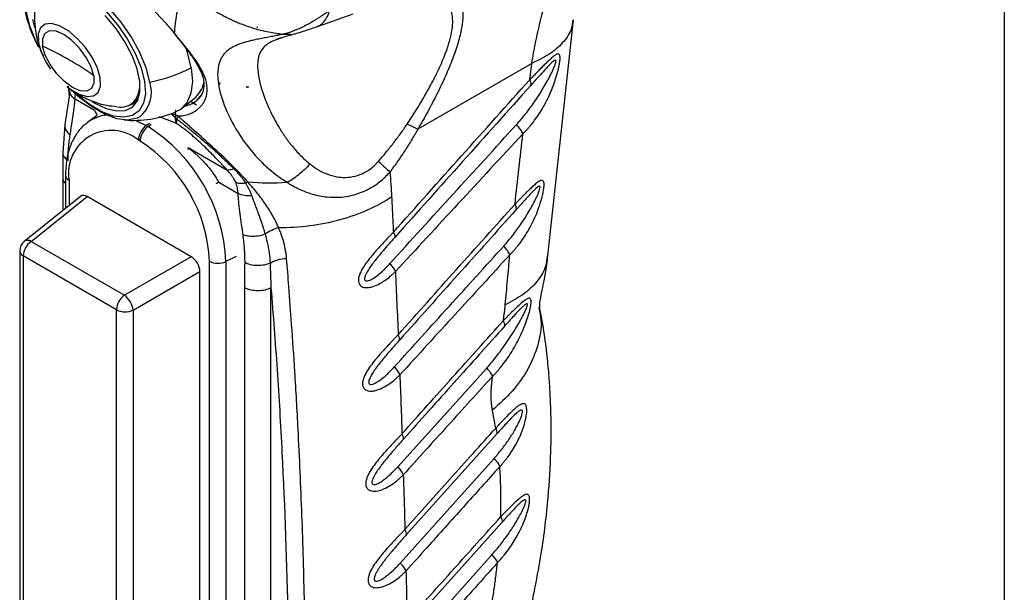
# Model space of a CAD drawing. Header units: millimetres. Extents: x 13 to 546, y 13 to 419.
# Tile 16 of 18: x 466 to 546, y 284 to 331. Entities that reach past the tile are written whole.
import ezdxf

# ---------------------------------------------------------------- set-up
doc = ezdxf.new("R2010")
doc.units = ezdxf.units.MM
doc.header["$LTSCALE"] = 2
doc.linetypes.add('SLD-Solid', pattern=[0])
doc.layers.add('TEXT', color=140, linetype='SLD-Solid', lineweight=25)

msp = doc.modelspace()

# ---------------------------------------------------------------- linework, layer by layer
for p, q in [((490.057, 330.237), (492.949, 331.268)), ((508.846, 311.508), (510.952, 330.784)), ((485.133, 330.148), (485.104, 330.165)), ((485.133, 330.176), (485.133, 330.148)), ((485.133, 330.148), (485.158, 330.163)), ((487.318, 329.601), (487.861, 329.607)), ((486.846, 328.724), (486.845, 328.725)), ((486.848, 328.726), (486.846, 328.725)), ((486.848, 328.726), (486.846, 328.724)), ((486.846, 328.724), (486.846, 328.725)), ((507.54, 327.216), (498.231, 321.842)), ((507.365, 325.885), (507.54, 327.216)), ((469.83, 324.856), (469.433, 322.223)), ((469.688, 325.365), (469.788, 324.582)), ((469.803, 324.798), (469.79, 324.965)), ((469.818, 324.983), (469.802, 324.776)), ((470.255, 324.288), (470.271, 324.653)), ((484.275, 325.244), (484.249, 325.269)), ((484.275, 325.244), (484.275, 325.342)), ((484.425, 325.294), (484.275, 325.244)), ((471.833, 323.377), (470.255, 324.288)), ((475.091, 324.011), (475.265, 324.147)), ((478.942, 323.53), (479.987, 324.345)), ((480.159, 323.818), (479.7, 324.121)), ((480.492, 324.558), (480.098, 324.115)), ((471.833, 323.377), (472.077, 322.981)), ((471.222, 322.356), (471.303, 322.418)), ((472.022, 322.942), (471.303, 322.418)), ((475.227, 322.571), (476.072, 322.148)), ((476.335, 322.326), (476.072, 322.148)), ((476.213, 322.066), (476.477, 322.245)), ((478.579, 322.29), (478.563, 322.3)), ((469.432, 322.221), (469.254, 319.896)), ((476.072, 322.148), (476.213, 322.066)), ((475.568, 320.88), (475.427, 320.962)), ((469.254, 319.912), (469.26, 317.851)), ((479.498, 320.345), (479.468, 320.186)), ((479.498, 320.345), (482.673, 318.512)), ((469.26, 317.851), (469.26, 315.209)), ((469.475, 318.102), (469.475, 315.381)), ((469.768, 317.694), (469.768, 315.615)), ((481.99, 317.514), (481.746, 317.399)), ((481.99, 317.514), (483.568, 316.603)), ((470.712, 316.369), (466.117, 312.698)), ((466.679, 312.695), (471.252, 316.347)), ((479.743, 311.446), (471.252, 316.347)), ((466.679, 312.695), (474.293, 308.3)), ((465.741, 311.917), (465.741, 257.399)), ((473.647, 307.114), (466.034, 311.509)), ((466.034, 311.509), (466.034, 256.99)), ((479.743, 311.446), (474.293, 308.3)), ((481.227, 252.941), (481.227, 311.079)), ((483.412, 311.45), (482.576, 311.045)), ((482.576, 311.045), (482.576, 252.907)), ((474.997, 307.08), (480.447, 310.226)), ((480.447, 254.695), (480.447, 310.226)), ((484.124, 252.983), (484.124, 308.912)), ((486.245, 252.983), (486.245, 308.912)), ((473.647, 252.595), (473.647, 307.114)), ((474.997, 307.08), (474.997, 252.561)), ((496.592, 294.305), (503.855, 302.364)), ((504.701, 297.019), (497.293, 288.75)), ((496.8, 286.452), (504.456, 294.989)), ((505.107, 289.781), (497.469, 281.261)), ((496.945, 278.915), (504.277, 287.129))]:
    msp.add_line(p, q)
at = {"flags": 128}
for points in [[(476.35, 325.692), (476.055, 326.854), (475.55, 328.094), (474.858, 329.357), (474.009, 330.588), (473.039, 331.734), (471.991, 332.744), (470.912, 333.575), (469.847, 334.189), (468.845, 334.561), (467.948, 334.673), (467.195, 334.522), (466.62, 334.113), (466.248, 333.464), (466.158, 333.134)], [(467.266, 328.633), (467.066, 329.03), (466.59, 330.201), (466.311, 331.298), (466.243, 332.274), (466.387, 333.087), (466.739, 333.699), (467.282, 334.085), (467.992, 334.229), (468.84, 334.123), (469.786, 333.772), (470.792, 333.191), (471.811, 332.407), (472.801, 331.453), (473.716, 330.371), (474.519, 329.208), (475.172, 328.015), (475.649, 326.844), (475.928, 325.747), (475.928, 325.747)], [(471.615, 324.138), (471.881, 323.977), (472.805, 323.539), (473.651, 323.334), (474.379, 323.372), (474.954, 323.651), (475.349, 324.157), (475.547, 324.868), (475.538, 325.749), (475.323, 326.761), (474.91, 327.854), (474.321, 328.979), (473.582, 330.083), (472.727, 331.113)], [(466.783, 330.804), (466.96, 330.145)], [(472.309, 326.032), (472.084, 326.826), (471.673, 327.674), (471.11, 328.507), (470.439, 329.257), (469.717, 329.863), (469, 330.277), (468.348, 330.464), (467.812, 330.41), (467.437, 330.12), (467.252, 329.616), (467.274, 328.939), (467.279, 328.907)], [(471.78, 326.207), (471.566, 326.934), (471.169, 327.708), (470.628, 328.452), (469.995, 329.094), (469.333, 329.572), (468.707, 329.838), (468.177, 329.866), (467.796, 329.654), (467.601, 329.223), (467.611, 328.614)], [(471.78, 326.207), (471.789, 325.598), (471.594, 325.167), (471.213, 324.955), (470.684, 324.983), (470.057, 325.249), (469.395, 325.727), (468.763, 326.369), (468.222, 327.114), (467.825, 327.887), (467.611, 328.614)], [(479.744, 326.854), (479.441, 328.094), (479.289, 328.544)], [(479.744, 326.854), (479.836, 325.736), (479.714, 324.778), (479.383, 324.012), (478.853, 323.464), (478.488, 323.265)], [(469.615, 325.297), (469.866, 325.108), (470.582, 324.694), (471.235, 324.507), (471.77, 324.561), (472.146, 324.851), (472.33, 325.355), (472.309, 326.032)], [(475.928, 325.747), (475.996, 324.771), (475.852, 323.959), (475.5, 323.346), (474.957, 322.96), (474.247, 322.817), (473.399, 322.923), (472.452, 323.274), (471.447, 323.854), (470.428, 324.638), (470.193, 324.847)], [(475.534, 322.849), (475.323, 322.741), (474.57, 322.59), (473.673, 322.702), (472.67, 323.074), (471.606, 323.688), (470.526, 324.519), (469.899, 325.098)], [(475.265, 324.147), (475.348, 324.218), (475.398, 324.267)]]:
    msp.add_lwpolyline(points, dxfattribs=at)
for centre, radius, start, end in [((476.114, 333.532), 10.138, 191.15506, 209.44801), ((472.876, 330.152), 5.733, 192.54337, 216.35663), ((456.868, 305.045), 25.902, 60.05659, 65.49499), ((458.325, 307.572), 22.985, 54.17197, 60.06146), ((473.964, 338.2), 12.733, 280.79933, 296.99458), ((473.207, 325.517), 2.346, 322.52771, 12.12824), ((473.897, 324.858), 2.591, 309.18955, 18.79464), ((478.442, 326.164), 2.386, 310.33103, 346.75566), ((481.984, 325.527), 0.0759, 315.4393, 17.44276), ((481.991, 325.653), 0.122, 302.41298, 5.66556), ((506.961, 325.569), 0.513, 343.67822, 38.12847), ((473.96, 325.269), 1.618, 261.13271, 313.25233), ((474.237, 325.105), 1.386, 283.166, 332.75342), ((478.829, 325.863), 2.159, 280.13122, 307.40397), ((475.016, 331.566), 8.998, 265.24154, 292.70026), ((473.135, 319.876), 3.133, 95.388, 125.78664), ((473.218, 318.254), 3.495, 50.79671, 189.21404), ((476.979, 320.886), 1.554, 125.68924, 177.19888), ((477.12, 320.804), 1.554, 125.68924, 177.19888), ((468.762, 310.416), 13.829, 2.60548, 57.39452), ((468.941, 310.52), 12.298, 2.60548, 57.39452), ((469.958, 318.139), 0.484, 184.39833, 246.90738), ((466.741, 311.917), 1, 128.61435, 180), ((467.585, 311.433), 1.554, 125.68914, 177.19874), ((466.395, 312.245), 0.532, 57.71822, 121.56721), ((466.223, 311.954), 0.484, 184.41433, 246.90582), ((481.937, 312.461), 1.554, 242.80519, 294.30715), ((475.199, 307.038), 1.554, 125.68885, 177.19905), ((473.154, 306.825), 1.863, 10.02763, 52.33562), ((474.358, 308.496), 1.554, 242.80519, 294.30715), ((473.897, 306.985), 1.104, 4.91499, 8.55806), ((504.036, 297.09), 0.669, 353.88755, 34.04692)]:
    msp.add_arc(centre, radius, start, end)
for centre, major_axis, ratio, start_param, end_param in [((499.342, 313.89), (-12.075, 15.224), 0.446306, 0.066025, 0.066108), ((471.257, 315.525), (-0.504, 0.873), 0.573012, 5.501634, 6.369802), ((479.737, 310.629), (-0.5, 0.866), 0.581784, 3.930845, 5.494051)]:
    msp.add_ellipse(centre, major_axis=major_axis, ratio=ratio, start_param=start_param, end_param=end_param)
for points, knots in [([(507.54, 327.216), (507.638, 327.787), (507.835, 328.937), (508.219, 330.629), (508.672, 332.308), (509.202, 333.964), (509.877, 335.776), (510.797, 337.842), (511.814, 339.817), (512.612, 340.99), (512.913, 341.433)], [0, 0, 0, 0, 0.107125, 0.215846, 0.326166, 0.438087, 0.551612, 0.704463, 0.888307, 1, 1, 1, 1]), ([(473.211, 334.475), (473.742, 334.08), (474.948, 333.18), (476.78, 331.517), (477.848, 330.281), (478.383, 329.664)], [0, 0, 0, 0, 0.282173, 0.641128, 1, 1, 1, 1]), ([(478.383, 329.664), (478.39, 329.759), (478.404, 329.928), (478.432, 330.253), (478.492, 330.782), (478.601, 331.468), (478.743, 332.043), (478.855, 332.386), (478.927, 332.569), (478.964, 332.655), (478.984, 332.704)], [0, 0, 0, 0, 0.070553, 0.125, 0.249998, 0.499998, 0.749999, 0.875, 0.92881, 1, 1, 1, 1]), ([(501.432, 332.79), (501.486, 332.735), (501.675, 332.546), (501.855, 332.017), (501.943, 331.189), (501.83, 330.136), (501.537, 328.914), (501.083, 327.581), (500.495, 326.162), (499.927, 324.966), (499.428, 323.991), (499.044, 323.272), (498.644, 322.552), (498.369, 322.079), (498.231, 321.842)], [0, 0, 0, 0, 0.0423621, 0.1460662, 0.2538123, 0.3595392, 0.4644588, 0.5730147, 0.6765577, 0.7864901, 0.8390084, 0.8932627, 0.9466314, 1, 1, 1, 1]), ([(467.051, 332.142), (467.023, 331.976), (466.928, 331.428), (466.945, 330.493), (467.097, 329.386), (467.336, 328.493), (467.572, 327.999), (467.654, 327.829)], [0, 0, 0, 0, 0.113589, 0.376588, 0.628938, 0.872243, 1, 1, 1, 1]), ([(499.758, 326.36), (499.868, 326.59), (500.09, 327.054), (500.378, 327.733), (500.671, 328.509), (500.922, 329.344), (501.124, 330.45), (501.068, 331.249), (500.845, 331.779), (500.651, 332.056), (500.359, 332.329), (500.084, 332.445), (499.916, 332.516)], [0, 0, 0, 0, 0.072526, 0.146637, 0.218647, 0.329107, 0.437124, 0.645851, 0.718994, 0.794846, 0.873955, 1, 1, 1, 1]), ([(481.379, 331.686), (481.481, 331.622), (481.688, 331.492), (482.008, 331.306), (482.342, 331.122), (482.69, 330.943), (483.052, 330.769), (483.429, 330.601), (483.821, 330.44), (484.343, 330.244), (484.983, 330.037), (485.705, 329.853), (486.342, 329.728), (486.867, 329.648), (487.18, 329.615), (487.318, 329.601)], [0, 0, 0, 0, 0.056484, 0.114667, 0.174557, 0.236162, 0.299493, 0.364567, 0.431401, 0.500014, 0.629373, 0.750011, 0.851414, 0.934804, 1, 1, 1, 1]), ([(491.054, 331.579), (490.98, 331.521), (490.835, 331.409), (490.616, 331.25), (490.406, 331.102), (490.204, 330.967), (490.012, 330.843), (489.831, 330.731), (489.662, 330.629), (489.505, 330.539), (489.362, 330.459), (489.117, 330.325), (488.773, 330.151), (488.339, 329.958), (487.952, 329.805), (487.617, 329.687), (487.412, 329.628), (487.318, 329.601)], [0, 0, 0, 0, 0.065423, 0.127644, 0.186579, 0.242153, 0.294269, 0.342856, 0.387818, 0.429053, 0.466464, 0.499944, 0.621134, 0.732576, 0.833561, 0.922973, 1, 1, 1, 1]), ([(490.066, 330.257), (490.112, 330.273), (490.302, 330.337), (490.575, 330.596), (490.872, 331.016), (490.994, 331.392), (491.054, 331.579)], [0, 0, 0, 0, 0.097211, 0.400067, 0.702923, 1, 1, 1, 1]), ([(510.892, 330.78), (510.859, 330.515), (510.775, 329.843), (510.094, 328.879), (509.02, 327.929), (508.024, 327.449), (507.54, 327.216)], [0, 0, 0, 0, 0.1841887, 0.4687572, 0.7420538, 1, 1, 1, 1]), ([(478.267, 329.762), (478.637, 329.303), (479.317, 328.459), (480.045, 327.451), (480.475, 326.685), (480.69, 326.106), (480.785, 325.616), (480.76, 325.129), (480.67, 324.748), (480.514, 324.582), (480.492, 324.558)], [0, 0, 0, 0, 0.2043184, 0.3752205, 0.5137815, 0.6209941, 0.7125363, 0.8297402, 0.9750886, 1, 1, 1, 1]), ([(478.383, 329.664), (478.353, 329.673), (478.309, 329.687), (478.307, 329.733), (478.306, 329.749)], [0, 0, 0, 0, 0.665132, 1, 1, 1, 1]), ([(478.656, 322.925), (478.703, 322.926), (478.86, 322.929), (479.185, 322.967), (479.673, 323.102), (480.092, 323.331), (480.57, 323.724), (480.964, 324.289), (481.105, 325.175), (480.877, 326.166), (480.388, 327.058), (479.843, 327.835), (479.483, 328.303), (479.165, 328.703), (478.881, 329.054), (478.608, 329.387), (478.432, 329.603), (478.383, 329.664)], [0, 0, 0, 0, 0.017659, 0.059399, 0.124997, 0.214967, 0.249998, 0.379811, 0.499998, 0.615426, 0.749983, 0.812524, 0.874984, 0.900838, 0.937501, 0.982538, 1, 1, 1, 1]), ([(487.318, 329.601), (487.233, 329.584), (487.032, 329.543), (486.688, 329.477), (486.265, 329.398), (485.806, 329.313), (485.352, 329.225), (484.935, 329.138), (484.563, 329.054), (484.219, 328.965), (483.89, 328.866), (483.529, 328.736), (483.17, 328.573), (482.653, 328.259), (482.166, 327.731), (481.882, 326.852), (481.89, 325.595), (482.342, 323.855), (483.247, 322.01), (484.281, 320.507), (485.051, 319.596), (485.759, 318.892), (486.263, 318.447), (486.736, 318.073), (487.152, 317.775), (487.44, 317.594), (487.583, 317.504)], [0, 0, 0, 0, 0.009929, 0.023755, 0.041334, 0.06249, 0.083779, 0.10458, 0.124964, 0.143539, 0.164412, 0.187545, 0.219541, 0.250075, 0.333668, 0.41689, 0.500375, 0.624513, 0.750054, 0.811048, 0.875025, 0.905296, 0.937509, 0.958743, 0.979572, 1, 1, 1, 1]), ([(486.767, 329.19), (486.905, 329.243), (487.19, 329.352), (487.712, 329.5), (487.981, 329.577)], [0, 0, 0, 0, 0.485743, 1, 1, 1, 1]), ([(487.86, 329.541), (487.952, 329.566), (488.137, 329.617), (488.536, 329.732), (489.23, 329.947), (489.742, 330.126), (490.085, 330.246)], [0, 0, 0, 0, 0.1253397, 0.2501688, 0.4964297, 1, 1, 1, 1]), ([(486.811, 329.207), (486.713, 329.169), (486.399, 329.047), (486.005, 328.831), (485.617, 328.511), (485.341, 328.106), (485.18, 327.589), (485.131, 326.89), (485.247, 325.967), (485.521, 324.977), (485.838, 324.123), (486.126, 323.455), (486.46, 322.77), (486.73, 322.299), (486.865, 322.063)], [0, 0, 0, 0, 0.031239, 0.100392, 0.169604, 0.258757, 0.351618, 0.446433, 0.584845, 0.723195, 0.793405, 0.861606, 0.930803, 1, 1, 1, 1]), ([(487.11, 329.312), (487.02, 329.283), (486.911, 329.248), (486.825, 329.212), (486.811, 329.207)], [0, 0, 0, 0, 0.83814, 1, 1, 1, 1]), ([(506.814, 321.476), (506.871, 321.534), (506.984, 321.649), (507.149, 321.826), (507.323, 322.018), (507.531, 322.265), (507.828, 322.649), (508.189, 323.172), (508.708, 324.047), (509.243, 325.194), (509.603, 326.297), (509.763, 326.995), (509.828, 327.37), (509.852, 327.692), (509.818, 327.872), (509.766, 327.961), (509.69, 327.992), (509.591, 327.969), (509.441, 327.895), (509.222, 327.723), (508.935, 327.459), (508.639, 327.171), (508.358, 326.89), (508.103, 326.634), (507.859, 326.387), (507.62, 326.142), (507.45, 325.971), (507.365, 325.885)], [0, 0, 0, 0, 0.020994, 0.041826, 0.062511, 0.088341, 0.125033, 0.186784, 0.250039, 0.38105, 0.499702, 0.527588, 0.5622, 0.60093, 0.624728, 0.643908, 0.664895, 0.687382, 0.708211, 0.749899, 0.795946, 0.837527, 0.874982, 0.909773, 0.93749, 0.968469, 1, 1, 1, 1]), ([(506.291, 322.228), (506.422, 322.375), (506.684, 322.669), (507.182, 323.283), (507.657, 323.928), (508.103, 324.595), (508.429, 325.118), (508.732, 325.64), (508.976, 326.096), (509.154, 326.452), (509.289, 326.744), (509.406, 327.019), (509.486, 327.254), (509.515, 327.41), (509.494, 327.482), (509.432, 327.481), (509.332, 327.423), (509.182, 327.295), (508.996, 327.113), (508.784, 326.892), (508.496, 326.582), (508.162, 326.213), (507.791, 325.801), (507.566, 325.55), (507.453, 325.424)], [0, 0, 0, 0, 0.062512, 0.125023, 0.250026, 0.314153, 0.37509, 0.441226, 0.500125, 0.533289, 0.562645, 0.598204, 0.625108, 0.641842, 0.6562, 0.670094, 0.687385, 0.714718, 0.749909, 0.783105, 0.821406, 0.892835, 0.946421, 1, 1, 1, 1]), ([(497.363, 322.26), (497.473, 322.427), (497.694, 322.763), (498.125, 323.439), (498.646, 324.293), (499.134, 325.155), (499.454, 325.759), (499.63, 326.103), (499.715, 326.274), (499.758, 326.36)], [0, 0, 0, 0, 0.125015, 0.250031, 0.500012, 0.749972, 0.874982, 0.93749, 1, 1, 1, 1]), ([(469.616, 325.324), (469.85, 325.137), (470.138, 324.905), (470.456, 324.719), (470.516, 324.684)], [0, 0, 0, 0, 0.810307, 1, 1, 1, 1]), ([(469.818, 324.983), (469.811, 324.861), (469.846, 324.732), (469.998, 324.491), (470.115, 324.379), (470.255, 324.288)], [0, 0, 0, 0, 0.5, 0.5, 1, 1, 1, 1]), ([(470.516, 324.684), (470.886, 324.495), (471.631, 324.115), (472.706, 323.792), (473.402, 323.725), (473.676, 323.698)], [0, 0, 0, 0, 0.3732274, 0.7524118, 1, 1, 1, 1]), ([(479.275, 323.79), (479.448, 323.816), (479.753, 323.862), (480.027, 324.059), (480.175, 324.176), (480.365, 324.34), (480.489, 324.506), (480.6, 324.654)], [0, 0, 0, 0, 0.303713, 0.536342, 0.608788, 0.65197, 1, 1, 1, 1]), ([(507.453, 325.424), (505.599, 323.353), (501.896, 319.218), (498.197, 315.082), (496.351, 313.017)], [0, 0, 0, 0, 0.500946, 1, 1, 1, 1]), ([(469.854, 321.377), (469.87, 321.484), (469.906, 321.725), (469.983, 322.202), (470.084, 322.811), (470.173, 323.413), (470.223, 323.845), (470.242, 324.097), (470.251, 324.224), (470.255, 324.288)], [0, 0, 0, 0, 0.1109097, 0.2499998, 0.4999998, 0.7499999, 0.875, 0.9375, 1, 1, 1, 1]), ([(478.096, 323.112), (478.151, 323.063), (478.258, 322.966), (478.379, 322.86), (478.437, 322.808)], [0, 0, 0, 0, 0.511226, 1, 1, 1, 1]), ([(478.476, 323.398), (478.469, 323.384), (478.436, 323.312), (478.432, 323.157), (478.471, 323.038), (478.491, 322.979)], [0, 0, 0, 0, 0.110031, 0.562114, 1, 1, 1, 1]), ([(471.224, 322.32), (471.125, 322.253), (470.76, 322.005), (470.284, 321.365), (469.822, 320.439), (469.531, 319.348), (469.494, 318.523), (469.475, 318.102)], [0, 0, 0, 0, 0.081879, 0.302539, 0.526678, 0.758376, 1, 1, 1, 1]), ([(478.563, 322.3), (478.415, 322.365), (478.107, 322.5), (477.667, 322.646), (477.323, 322.791), (477.136, 322.869)], [0, 0, 0, 0, 0.296816, 0.617559, 1, 1, 1, 1]), ([(478.579, 322.289), (478.561, 322.341), (478.551, 322.4), (478.55, 322.531), (478.559, 322.604), (478.573, 322.682)], [0, 0, 0, 0, 0.5, 0.5, 1, 1, 1, 1]), ([(478.574, 322.683), (478.623, 322.644), (478.721, 322.567), (478.92, 322.413), (479.27, 322.134), (479.978, 321.558), (480.754, 320.897), (481.528, 320.207), (482.033, 319.746), (482.492, 319.317), (482.856, 318.973), (483.091, 318.742), (483.209, 318.626)], [0, 0, 0, 0, 0.0312604, 0.0625185, 0.125037, 0.250074, 0.4998162, 0.6057303, 0.7498843, 0.8330697, 0.9164431, 1, 1, 1, 1]), ([(482.673, 318.512), (482.594, 318.598), (482.441, 318.764), (482.13, 319.096), (481.736, 319.51), (481.247, 320.008), (480.735, 320.509), (480.211, 320.996), (479.758, 321.39), (479.398, 321.684), (479.123, 321.898), (478.849, 322.102), (478.669, 322.228), (478.579, 322.29)], [0, 0, 0, 0, 0.065374, 0.127148, 0.253817, 0.380029, 0.505572, 0.634945, 0.754338, 0.816118, 0.877569, 0.939089, 1, 1, 1, 1]), ([(484.365, 317.537), (484.264, 317.651), (484.061, 317.88), (483.64, 318.334), (482.867, 319.117), (481.682, 320.229), (480.417, 321.352), (479.526, 322.14), (479.088, 322.535), (478.839, 322.756), (478.717, 322.869), (478.656, 322.925)], [0, 0, 0, 0, 0.062532, 0.125057, 0.250107, 0.500063, 0.749885, 0.874943, 0.937471, 0.968736, 1, 1, 1, 1]), ([(495.015, 319.222), (495.119, 319.342), (495.326, 319.582), (495.735, 320.071), (496.236, 320.694), (496.719, 321.335), (497.093, 321.859), (497.273, 322.126), (497.363, 322.26)], [0, 0, 0, 0, 0.1250064, 0.2500134, 0.5000075, 0.7499913, 0.8749975, 1, 1, 1, 1]), ([(469.45, 322.213), (469.438, 322.138), (469.41, 321.954), (469.549, 321.653), (469.754, 321.467), (469.854, 321.377)], [0, 0, 0, 0, 0.2594235, 0.6398331, 1, 1, 1, 1]), ([(486.865, 322.063), (486.919, 321.977), (487.023, 321.807), (487.185, 321.557), (487.344, 321.318), (487.503, 321.091), (487.659, 320.876), (487.812, 320.673), (488.023, 320.407), (488.3, 320.082), (488.657, 319.703), (489.027, 319.346), (489.29, 319.123), (489.42, 319.013)], [0, 0, 0, 0, 0.082394, 0.16112, 0.236186, 0.307599, 0.375372, 0.439514, 0.500041, 0.629824, 0.756293, 0.879622, 1, 1, 1, 1]), ([(498.231, 321.842), (498.189, 321.766), (498.103, 321.614), (497.93, 321.312), (497.615, 320.788), (497.148, 320.051), (496.659, 319.33), (496.256, 318.765), (496.053, 318.484), (495.951, 318.344)], [0, 0, 0, 0, 0.062505, 0.125002, 0.250002, 0.500001, 0.750001, 0.875, 1, 1, 1, 1]), ([(495.958, 310.88), (497.675, 312.767), (501.118, 316.55), (504.564, 320.332), (506.291, 322.228)], [0, 0, 0, 0, 0.49876, 1, 1, 1, 1]), ([(506.814, 321.476), (505.055, 319.578), (501.581, 315.83), (498.112, 312.078), (496.4, 310.226)], [0, 0, 0, 0, 0.506439, 1, 1, 1, 1]), ([(506.166, 315.742), (506.269, 316.696), (506.475, 318.606), (506.701, 320.519), (506.814, 321.476)], [0, 0, 0, 0, 0.5, 1, 1, 1, 1]), ([(506.814, 321.476), (506.762, 321.583), (506.69, 321.704), (506.512, 321.96), (506.406, 322.094), (506.291, 322.228)], [0, 0, 0, 0, 0.5, 0.5, 1, 1, 1, 1]), ([(469.693, 319.307), (469.693, 319.352), (469.693, 319.443), (469.695, 319.623), (469.705, 319.934), (469.726, 320.265), (469.757, 320.607), (469.785, 320.861), (469.819, 321.129), (469.842, 321.294), (469.854, 321.377)], [0, 0, 0, 0, 0.0625, 0.125, 0.250005, 0.499988, 0.599994, 0.749998, 0.874996, 1, 1, 1, 1]), ([(469.262, 319.91), (469.259, 319.901), (469.224, 319.783), (469.354, 319.554), (469.583, 319.387), (469.693, 319.307)], [0, 0, 0, 0, 0.038376, 0.536574, 1, 1, 1, 1]), ([(479.498, 320.345), (479.594, 320.267), (479.77, 320.123), (480.009, 319.917), (480.268, 319.683), (480.558, 319.403), (480.864, 319.081), (481.135, 318.769), (481.408, 318.426), (481.702, 318.013), (481.892, 317.683), (481.99, 317.514)], [0, 0, 0, 0, 0.098065, 0.181389, 0.250011, 0.374494, 0.500063, 0.600529, 0.700064, 0.845711, 1, 1, 1, 1]), ([(489.42, 319.013), (489.516, 318.939), (489.708, 318.792), (490.115, 318.518), (490.67, 318.229), (491.386, 317.989), (492.15, 317.887), (492.925, 317.944), (493.695, 318.186), (494.23, 318.503), (494.56, 318.768), (494.715, 318.906), (494.867, 319.058), (494.964, 319.165), (495.015, 319.222)], [0, 0, 0, 0, 0.0625382, 0.1250535, 0.2500676, 0.3785573, 0.5001796, 0.6273412, 0.7501263, 0.8749614, 0.9062213, 0.9374836, 0.9667008, 1, 1, 1, 1]), ([(495.015, 319.222), (495.206, 319.058), (495.383, 318.9), (495.699, 318.604), (495.837, 318.466), (495.951, 318.344)], [0, 0, 0, 0, 0.5, 0.5, 1, 1, 1, 1]), ([(483.209, 318.626), (483.103, 318.578), (483.001, 318.542), (482.819, 318.504), (482.738, 318.501), (482.673, 318.512)], [0, 0, 0, 0, 0.5, 0.5, 1, 1, 1, 1]), ([(483.37, 317.495), (483.347, 317.547), (483.303, 317.647), (483.231, 317.786), (483.159, 317.909), (483.054, 318.068), (482.899, 318.272), (482.75, 318.43), (482.673, 318.512)], [0, 0, 0, 0, 0.144052, 0.275313, 0.393943, 0.500158, 0.7406, 1, 1, 1, 1]), ([(483.209, 318.626), (483.256, 318.579), (483.351, 318.485), (483.533, 318.293), (483.746, 318.048), (483.941, 317.796), (484.081, 317.589), (484.148, 317.484), (484.182, 317.432)], [0, 0, 0, 0, 0.125, 0.25, 0.5, 0.75, 0.875, 1, 1, 1, 1]), ([(489.42, 319.013), (489.16, 318.713), (488.864, 318.423), (488.238, 317.908), (487.908, 317.683), (487.583, 317.504)], [0, 0, 0, 0, 0.5, 0.5, 1, 1, 1, 1]), ([(487.583, 317.504), (487.626, 317.477), (487.782, 317.377), (488.101, 317.186), (488.722, 316.869), (489.64, 316.518), (490.759, 316.294), (491.973, 316.271), (493.182, 316.486), (494.308, 316.971), (495.134, 317.54), (495.604, 317.971), (495.841, 318.223), (495.919, 318.308), (495.951, 318.344)], [0, 0, 0, 0, 0.016993, 0.062492, 0.124979, 0.249881, 0.387593, 0.499834, 0.647501, 0.785864, 0.892904, 0.964292, 0.985126, 1, 1, 1, 1]), ([(469.26, 317.851), (469.271, 317.735), (469.286, 317.581), (469.439, 317.461), (469.475, 317.433)], [0, 0, 0, 0, 0.762602, 1, 1, 1, 1]), ([(484.182, 317.432), (484.029, 317.41), (483.877, 317.404), (483.6, 317.426), (483.475, 317.454), (483.37, 317.495)], [0, 0, 0, 0, 0.5, 0.5, 1, 1, 1, 1]), ([(483.568, 316.603), (483.563, 316.663), (483.553, 316.774), (483.531, 316.925), (483.5, 317.089), (483.452, 317.278), (483.398, 317.422), (483.37, 317.495)], [0, 0, 0, 0, 0.195444, 0.362116, 0.500066, 0.744826, 1, 1, 1, 1]), ([(484.182, 317.432), (484.215, 317.377), (484.265, 317.295), (484.359, 317.128), (484.459, 316.931), (484.556, 316.715), (484.626, 316.539), (484.659, 316.45), (484.675, 316.406)], [0, 0, 0, 0, 0.1666653, 0.2500001, 0.5000001, 0.75, 0.875, 1, 1, 1, 1]), ([(486.878, 313.805), (486.85, 313.87), (486.778, 314.034), (486.624, 314.359), (486.403, 314.776), (486.12, 315.25), (485.817, 315.711), (485.486, 316.174), (485.103, 316.672), (484.723, 317.13), (484.46, 317.428), (484.365, 317.537)], [0, 0, 0, 0, 0.049222, 0.125001, 0.249997, 0.373687, 0.499998, 0.619498, 0.749999, 0.909181, 1, 1, 1, 1]), ([(505.747, 311.605), (505.8, 311.66), (505.905, 311.769), (506.059, 311.935), (506.222, 312.116), (506.416, 312.348), (506.694, 312.711), (507.03, 313.201), (507.514, 314.021), (508.013, 315.093), (508.342, 316.123), (508.482, 316.776), (508.535, 317.122), (508.546, 317.421), (508.499, 317.605), (508.413, 317.697), (508.287, 317.679), (508.123, 317.602), (507.912, 317.445), (507.64, 317.203), (507.36, 316.937), (507.096, 316.679), (506.857, 316.441), (506.629, 316.211), (506.404, 315.982), (506.246, 315.822), (506.166, 315.742)], [0, 0, 0, 0, 0.021051, 0.041889, 0.062529, 0.088795, 0.125066, 0.187536, 0.250115, 0.380623, 0.499727, 0.526364, 0.562237, 0.599863, 0.624779, 0.65401, 0.687303, 0.708694, 0.749834, 0.795993, 0.837589, 0.874949, 0.909338, 0.937473, 0.968384, 1, 1, 1, 1]), ([(505.249, 312.317), (505.371, 312.454), (505.613, 312.729), (506.077, 313.301), (506.519, 313.903), (506.932, 314.525), (507.235, 315.013), (507.516, 315.5), (507.741, 315.925), (507.904, 316.258), (508.027, 316.53), (508.131, 316.788), (508.198, 317.006), (508.214, 317.144), (508.182, 317.199), (508.118, 317.191), (508.021, 317.135), (507.879, 317.018), (507.66, 316.808), (507.361, 316.495), (507.003, 316.107), (506.691, 315.762), (506.448, 315.492), (506.326, 315.356), (506.265, 315.287)], [0, 0, 0, 0, 0.0625177, 0.1250334, 0.2500463, 0.3142773, 0.3751225, 0.4414025, 0.5001694, 0.5333976, 0.5626955, 0.5984102, 0.625145, 0.6415125, 0.6562308, 0.670203, 0.6874399, 0.715045, 0.7499663, 0.8069707, 0.8749712, 0.9374832, 0.9687414, 1, 1, 1, 1]), ([(484.675, 316.406), (484.487, 316.396), (484.284, 316.405), (483.898, 316.471), (483.715, 316.528), (483.568, 316.603)], [0, 0, 0, 0, 0.5, 0.5, 1, 1, 1, 1]), ([(483.969, 313.229), (483.951, 313.37), (483.915, 313.652), (483.837, 314.219), (483.739, 314.928), (483.65, 315.634), (483.593, 316.192), (483.576, 316.466), (483.568, 316.603)], [0, 0, 0, 0, 0.125001, 0.250002, 0.500004, 0.749998, 0.874999, 1, 1, 1, 1]), ([(484.675, 316.406), (484.719, 316.286), (484.81, 316.039), (484.953, 315.659), (485.102, 315.26), (485.27, 314.807), (485.445, 314.312), (485.62, 313.788), (485.721, 313.447), (485.77, 313.28)], [0, 0, 0, 0, 0.116705, 0.238953, 0.366729, 0.500007, 0.673902, 0.840524, 1, 1, 1, 1]), ([(496.09, 316.322), (495.51, 315.934), (494.856, 315.573), (493.432, 314.939), (492.663, 314.665), (491.056, 314.226), (490.22, 314.062), (488.541, 313.848), (487.698, 313.8), (486.878, 313.805)], [0, 0, 0, 0, 0.25, 0.25, 0.5, 0.5, 0.75, 0.75, 1, 1, 1, 1]), ([(496.632, 305.08), (498.22, 306.857), (501.397, 310.411), (504.576, 313.965), (506.166, 315.742)], [0, 0, 0, 0, 0.5, 1, 1, 1, 1]), ([(506.265, 315.287), (506.287, 315.333), (506.29, 315.395), (506.256, 315.549), (506.219, 315.641), (506.166, 315.742)], [0, 0, 0, 0, 0.5, 0.5, 1, 1, 1, 1]), ([(486.878, 313.805), (486.691, 313.756), (486.496, 313.686), (486.117, 313.507), (485.934, 313.399), (485.77, 313.28)], [0, 0, 0, 0, 0.5, 0.5, 1, 1, 1, 1]), ([(487.528, 311.31), (487.518, 311.416), (487.498, 311.627), (487.433, 312.049), (487.341, 312.47), (487.221, 312.885), (487.113, 313.216), (486.998, 313.521), (486.912, 313.725), (486.878, 313.805)], [0, 0, 0, 0, 0.124997, 0.249994, 0.499987, 0.628044, 0.750013, 0.900781, 1, 1, 1, 1]), ([(496.241, 313.444), (496.176, 313.375), (496.045, 313.237), (495.779, 312.961), (495.312, 312.463), (494.642, 311.73), (494.019, 310.966), (493.614, 310.314), (493.419, 309.869), (493.37, 309.528), (493.405, 309.303), (493.491, 309.129), (493.654, 309.002), (493.863, 308.932), (494.061, 308.922), (494.31, 308.941), (494.656, 309.026), (495.102, 309.224), (495.567, 309.509), (495.92, 309.781), (496.199, 310.028), (496.332, 310.16), (496.4, 310.226)], [0, 0, 0, 0, 0.0312542, 0.0625037, 0.1249931, 0.2499987, 0.3750034, 0.4336314, 0.4999953, 0.5403445, 0.562501, 0.5943207, 0.6249998, 0.6534309, 0.6874981, 0.7032678, 0.7499949, 0.8173211, 0.8749923, 0.9374952, 0.9682746, 1, 1, 1, 1]), ([(496.241, 313.444), (496.291, 313.353), (496.326, 313.268), (496.363, 313.124), (496.365, 313.063), (496.351, 313.017)], [0, 0, 0, 0, 0.5, 0.5, 1, 1, 1, 1]), ([(485.77, 313.28), (485.634, 313.229), (485.479, 313.186), (485.151, 313.123), (484.978, 313.105), (484.644, 313.097), (484.483, 313.108), (484.197, 313.153), (484.072, 313.188), (483.969, 313.229)], [0, 0, 0, 0, 0.25, 0.25, 0.5, 0.5, 0.75, 0.75, 1, 1, 1, 1]), ([(484.13, 310.973), (484.13, 311.059), (484.129, 311.233), (484.121, 311.504), (484.108, 311.785), (484.083, 312.158), (484.039, 312.639), (483.993, 313.026), (483.969, 313.229)], [0, 0, 0, 0, 0.118512, 0.24078, 0.36688, 0.496884, 0.736982, 1, 1, 1, 1]), ([(485.77, 313.28), (485.804, 313.155), (485.873, 312.897), (485.967, 312.502), (486.05, 312.093), (486.112, 311.685), (486.156, 311.294), (486.17, 311.045), (486.177, 310.925)], [0, 0, 0, 0, 0.158349, 0.325052, 0.500019, 0.678031, 0.844543, 1, 1, 1, 1]), ([(496.351, 313.017), (496.253, 312.908), (496.057, 312.688), (495.664, 312.242), (495.173, 311.672), (494.685, 311.073), (494.325, 310.581), (494.116, 310.256), (493.983, 310.002), (493.915, 309.83), (493.885, 309.701), (493.882, 309.603), (493.908, 309.522), (493.985, 309.461), (494.133, 309.458), (494.311, 309.52), (494.5, 309.615), (494.852, 309.834), (495.243, 310.159), (495.66, 310.559), (495.859, 310.773), (495.958, 310.88)], [0, 0, 0, 0, 0.062511, 0.125019, 0.25001, 0.375055, 0.442949, 0.500111, 0.534259, 0.562636, 0.579394, 0.593926, 0.609603, 0.625134, 0.652061, 0.687552, 0.716509, 0.750064, 0.874986, 0.937493, 1, 1, 1, 1]), ([(505.747, 311.605), (505.696, 311.707), (505.627, 311.822), (505.458, 312.064), (505.358, 312.191), (505.249, 312.317)], [0, 0, 0, 0, 0.5, 0.5, 1, 1, 1, 1]), ([(486.177, 310.925), (486.356, 311.034), (486.571, 311.127), (487.036, 311.26), (487.286, 311.3), (487.528, 311.31)], [0, 0, 0, 0, 0.5, 0.5, 1, 1, 1, 1]), ([(488.772, 253.876), (488.794, 254.549), (488.842, 256.055), (488.913, 258.544), (488.984, 261.502), (489.047, 264.922), (489.104, 269.802), (489.107, 275.944), (489.004, 283.181), (488.795, 290.324), (488.516, 296.617), (488.219, 301.8), (487.959, 305.674), (487.731, 308.756), (487.589, 310.544), (487.528, 311.31)], [0, 0, 0, 0, 0.03395, 0.075925, 0.125925, 0.18395, 0.25, 0.375358, 0.5, 0.625858, 0.75, 0.83338, 0.90284, 0.95838, 1, 1, 1, 1]), ([(505.747, 311.605), (504.249, 309.973), (501.252, 306.708), (498.261, 303.437), (496.765, 301.802)], [0, 0, 0, 0, 0.5, 1, 1, 1, 1]), ([(505.374, 307.523), (505.433, 308.203), (505.553, 309.562), (505.682, 310.924), (505.747, 311.605)], [0, 0, 0, 0, 0.5, 1, 1, 1, 1]), ([(508.803, 311.513), (508.767, 311.201), (508.684, 310.476), (508.016, 309.416), (506.938, 308.363), (505.895, 307.803), (505.374, 307.523)], [0, 0, 0, 0, 0.200834, 0.467228, 0.733614, 1, 1, 1, 1]), ([(508.188, 307.259), (508.188, 307.255), (508.191, 307.232), (508.178, 307.354), (508.197, 307.697), (508.325, 308.575), (508.653, 309.848), (508.791, 311.044), (508.848, 311.54)], [0, 0, 0, 0, 0.0174883, 0.1252838, 0.2498236, 0.4045967, 0.7526433, 1, 1, 1, 1]), ([(484.124, 308.912), (484.124, 309.26), (484.125, 309.947), (484.128, 310.634), (484.13, 310.973)], [0, 0, 0, 0, 0.505949, 1, 1, 1, 1]), ([(486.177, 310.925), (486.05, 310.861), (485.895, 310.805), (485.542, 310.73), (485.345, 310.71), (484.95, 310.718), (484.754, 310.746), (484.405, 310.837), (484.252, 310.901), (484.13, 310.973)], [0, 0, 0, 0, 0.25, 0.25, 0.5, 0.5, 0.75, 0.75, 1, 1, 1, 1]), ([(486.177, 310.925), (486.188, 310.59), (486.21, 309.919), (486.234, 309.248), (486.245, 308.912)], [0, 0, 0, 0, 0.500078, 1, 1, 1, 1]), ([(486.245, 308.912), (486.106, 308.832), (485.94, 308.767), (485.577, 308.681), (485.381, 308.658), (484.988, 308.658), (484.792, 308.681), (484.429, 308.767), (484.263, 308.832), (484.124, 308.912)], [0, 0, 0, 0, 0.25, 0.25, 0.5, 0.5, 0.75, 0.75, 1, 1, 1, 1]), ([(486.245, 308.912), (486.336, 307.803), (486.426, 306.692), (486.593, 304.464), (486.672, 303.347), (486.898, 299.988), (487.031, 297.737), (487.377, 290.95), (487.537, 286.379), (487.713, 277.152), (487.728, 272.494), (487.647, 265.449), (487.602, 263.091), (487.509, 259.54), (487.474, 258.354), (487.396, 255.978), (487.351, 254.787), (487.304, 253.595)], [0, 0, 0, 0, 0.0625, 0.0625, 0.125, 0.125, 0.25, 0.25, 0.5, 0.5, 0.75, 0.75, 0.875, 0.875, 0.9375, 0.9375, 1, 1, 1, 1]), ([(504.333, 301.685), (504.387, 301.74), (504.494, 301.851), (504.65, 302.02), (504.815, 302.202), (505.013, 302.437), (505.301, 302.805), (505.652, 303.298), (506.169, 304.123), (506.716, 305.183), (507.124, 306.211), (507.325, 306.867), (507.412, 307.207), (507.473, 307.533), (507.488, 307.773), (507.468, 307.918), (507.435, 307.995), (507.388, 308.044), (507.314, 308.064), (507.187, 308.039), (506.934, 307.882), (506.575, 307.569), (506.199, 307.211), (505.906, 306.924), (505.673, 306.692), (505.444, 306.462), (505.283, 306.301), (505.201, 306.22)], [0, 0, 0, 0, 0.020994, 0.041831, 0.062521, 0.088142, 0.125046, 0.188527, 0.250078, 0.383643, 0.499911, 0.530926, 0.562433, 0.593694, 0.624954, 0.641381, 0.656215, 0.671356, 0.687472, 0.711137, 0.749928, 0.817423, 0.874955, 0.909343, 0.937478, 0.968405, 1, 1, 1, 1]), ([(503.855, 302.364), (503.981, 302.507), (504.233, 302.792), (504.716, 303.385), (505.29, 304.156), (505.938, 305.123), (506.399, 305.882), (506.687, 306.399), (506.831, 306.67), (506.963, 306.931), (507.067, 307.16), (507.133, 307.331), (507.174, 307.462), (507.189, 307.577), (507.144, 307.612), (507.08, 307.592), (507.005, 307.545), (506.91, 307.47), (506.734, 307.311), (506.45, 307.024), (506.078, 306.624), (505.751, 306.263), (505.498, 305.983), (505.371, 305.841), (505.308, 305.771)], [0, 0, 0, 0, 0.062512, 0.125024, 0.250034, 0.375041, 0.500032, 0.532875, 0.562549, 0.597049, 0.625056, 0.642289, 0.656331, 0.672415, 0.687303, 0.698867, 0.712844, 0.729767, 0.749939, 0.805383, 0.874982, 0.937488, 0.968744, 1, 1, 1, 1]), ([(508.109, 307.282), (508.181, 306.94), (508.392, 305.95), (508.099, 304.233), (507.298, 302.278), (506.036, 300.472), (504.885, 299.434), (504.326, 298.93)], [0, 0, 0, 0, 0.1216892, 0.3524544, 0.5784125, 0.7953407, 1, 1, 1, 1]), ([(505.201, 306.22), (505.22, 306.33), (505.256, 306.55), (505.303, 306.878), (505.337, 307.148), (505.36, 307.363), (505.369, 307.469), (505.374, 307.523)], [0, 0, 0, 0, 0.250002, 0.500002, 0.75, 0.874999, 1, 1, 1, 1]), ([(507.253, 281.777), (507.636, 283.605), (508.348, 286.995), (508.886, 291.576), (509.109, 295.278), (509.125, 298.01), (509.06, 299.97), (508.964, 301.554), (508.81, 303.228), (508.572, 305.211), (508.313, 306.598), (508.173, 307.35)], [0, 0, 0, 0, 0.202424, 0.375243, 0.517954, 0.630119, 0.697622, 0.752514, 0.820054, 0.902472, 1, 1, 1, 1]), ([(496.942, 296.991), (498.318, 298.529), (501.071, 301.604), (503.825, 304.681), (505.201, 306.22)], [0, 0, 0, 0, 0.5, 1, 1, 1, 1]), ([(505.201, 306.22), (505.253, 306.122), (505.29, 306.033), (505.326, 305.88), (505.325, 305.818), (505.308, 305.771)], [0, 0, 0, 0, 0.5, 0.5, 1, 1, 1, 1]), ([(496.632, 305.08), (496.565, 305.01), (496.434, 304.869), (496.241, 304.671), (496.038, 304.46), (495.768, 304.171), (495.419, 303.795), (494.891, 303.201), (494.264, 302.422), (493.79, 301.617), (493.708, 301.102), (493.742, 300.898), (493.792, 300.765), (493.881, 300.652), (494.009, 300.558), (494.196, 300.49), (494.407, 300.476), (494.663, 300.499), (495.008, 300.586), (495.45, 300.781), (495.921, 301.07), (496.282, 301.35), (496.563, 301.603), (496.698, 301.735), (496.765, 301.802)], [0, 0, 0, 0, 0.0314862, 0.0625411, 0.0893133, 0.1250823, 0.187595, 0.2501467, 0.3723244, 0.4995407, 0.5441253, 0.5620666, 0.5836712, 0.6046148, 0.6247159, 0.6529343, 0.6872471, 0.7071388, 0.7499041, 0.8156052, 0.8749586, 0.9374672, 0.9685541, 1, 1, 1, 1]), ([(496.742, 304.647), (496.643, 304.536), (496.444, 304.313), (496.045, 303.86), (495.547, 303.282), (495.052, 302.674), (494.686, 302.175), (494.473, 301.845), (494.335, 301.587), (494.263, 301.412), (494.229, 301.28), (494.22, 301.178), (494.24, 301.09), (494.312, 301.018), (494.461, 301.008), (494.71, 301.092), (495.142, 301.347), (495.59, 301.721), (496.013, 302.128), (496.214, 302.346), (496.315, 302.455)], [0, 0, 0, 0, 0.0625119, 0.1250207, 0.2500143, 0.3750595, 0.442786, 0.500114, 0.5341889, 0.5626396, 0.5794041, 0.5939313, 0.6098405, 0.625139, 0.6517997, 0.6875254, 0.7500873, 0.8749853, 0.9374916, 1, 1, 1, 1]), ([(496.742, 304.647), (496.756, 304.694), (496.754, 304.755), (496.717, 304.902), (496.681, 304.988), (496.632, 305.08)], [0, 0, 0, 0, 0.5, 0.5, 1, 1, 1, 1]), ([(503.855, 302.364), (503.959, 302.244), (504.054, 302.123), (504.216, 301.893), (504.283, 301.783), (504.333, 301.685)], [0, 0, 0, 0, 0.5, 0.5, 1, 1, 1, 1]), ([(504.333, 301.685), (503.119, 300.348), (500.689, 297.673), (498.264, 294.993), (497.051, 293.654)], [0, 0, 0, 0, 0.5, 1, 1, 1, 1]), ([(504.326, 298.93), (504.308, 299.034), (504.273, 299.24), (504.225, 299.67), (504.208, 300.237), (504.24, 300.832), (504.286, 301.316), (504.318, 301.562), (504.333, 301.685)], [0, 0, 0, 0, 0.1250029, 0.2500057, 0.5000115, 0.7499979, 0.8749999, 1, 1, 1, 1]), ([(504.456, 294.989), (504.564, 295.112), (504.779, 295.356), (505.189, 295.865), (505.674, 296.53), (506.1, 297.207), (506.375, 297.718), (506.524, 298.022), (506.643, 298.298), (506.73, 298.544), (506.771, 298.723), (506.775, 298.819), (506.767, 298.879), (506.727, 298.954), (506.61, 298.927), (506.46, 298.832), (506.307, 298.707), (506.145, 298.558), (505.941, 298.359), (505.674, 298.083), (505.354, 297.74), (505.026, 297.381), (504.81, 297.14), (504.701, 297.019)], [0, 0, 0, 0, 0.062493, 0.124983, 0.249939, 0.374965, 0.424943, 0.465516, 0.500055, 0.535532, 0.562575, 0.570665, 0.578287, 0.593992, 0.62508, 0.652841, 0.687539, 0.716985, 0.750031, 0.809097, 0.875021, 0.93751, 1, 1, 1, 1]), ([(504.926, 294.33), (504.996, 294.406), (505.134, 294.558), (505.326, 294.78), (505.52, 295.02), (505.766, 295.354), (506.061, 295.802), (506.372, 296.359), (506.643, 296.938), (506.86, 297.513), (507.034, 298.129), (507.13, 298.672), (507.127, 299.074), (507.082, 299.264), (507.022, 299.377), (506.947, 299.438), (506.854, 299.459), (506.72, 299.442), (506.544, 299.353), (506.352, 299.215), (506.113, 299.017), (505.81, 298.732), (505.476, 298.394), (505.204, 298.114), (505, 297.9), (504.801, 297.687), (504.661, 297.539), (504.591, 297.465)], [0, 0, 0, 0, 0.0314114, 0.0624954, 0.0894746, 0.1249924, 0.1874245, 0.2499678, 0.3137421, 0.374945, 0.4278181, 0.4998758, 0.5359566, 0.5623791, 0.5823152, 0.6032564, 0.625001, 0.6475771, 0.6874912, 0.7243185, 0.7500554, 0.8112303, 0.8750246, 0.909517, 0.9375117, 0.9686155, 1, 1, 1, 1]), ([(504.591, 297.465), (504.581, 297.527), (504.56, 297.65), (504.526, 297.833), (504.491, 298.014), (504.443, 298.256), (504.397, 298.498), (504.354, 298.744), (504.335, 298.868), (504.326, 298.93)], [0, 0, 0, 0, 0.125, 0.249999, 0.374999, 0.499999, 0.75, 0.875, 1, 1, 1, 1]), ([(496.942, 296.991), (496.875, 296.92), (496.742, 296.778), (496.546, 296.578), (496.341, 296.365), (496.068, 296.074), (495.716, 295.693), (495.179, 295.09), (494.543, 294.302), (494.083, 293.522), (493.975, 293.002), (493.988, 292.786), (494.048, 292.622), (494.129, 292.5), (494.26, 292.398), (494.451, 292.324), (494.776, 292.301), (495.221, 292.393), (495.721, 292.615), (496.197, 292.909), (496.564, 293.194), (496.847, 293.451), (496.983, 293.586), (497.051, 293.654)], [0, 0, 0, 0, 0.031514, 0.062553, 0.089371, 0.125107, 0.187496, 0.250196, 0.373289, 0.499671, 0.530843, 0.562286, 0.582383, 0.603264, 0.624894, 0.652913, 0.687441, 0.749854, 0.814877, 0.874934, 0.937455, 0.968534, 1, 1, 1, 1]), ([(497.053, 296.551), (496.952, 296.439), (496.751, 296.213), (496.346, 295.753), (495.841, 295.166), (495.339, 294.549), (494.967, 294.043), (494.75, 293.708), (494.608, 293.447), (494.533, 293.269), (494.494, 293.134), (494.481, 293.029), (494.494, 292.935), (494.561, 292.853), (494.711, 292.835), (494.896, 292.896), (495.092, 292.993), (495.326, 293.139), (495.623, 293.361), (495.958, 293.654), (496.287, 293.973), (496.491, 294.195), (496.592, 294.305)], [0, 0, 0, 0, 0.062513, 0.125023, 0.250023, 0.375005, 0.442603, 0.500055, 0.53403, 0.56258, 0.579345, 0.593872, 0.609999, 0.625077, 0.651647, 0.687437, 0.716222, 0.749949, 0.807951, 0.874982, 0.937491, 1, 1, 1, 1]), ([(497.053, 296.551), (497.067, 296.6), (497.065, 296.662), (497.027, 296.811), (496.992, 296.897), (496.942, 296.991)], [0, 0, 0, 0, 0.5, 0.5, 1, 1, 1, 1]), ([(504.456, 294.989), (504.558, 294.872), (504.651, 294.755), (504.81, 294.532), (504.876, 294.426), (504.926, 294.33)], [0, 0, 0, 0, 0.5, 0.5, 1, 1, 1, 1]), ([(504.926, 294.33), (503.933, 293.227), (501.948, 291.021), (499.965, 288.811), (498.974, 287.706)], [0, 0, 0, 0, 0.5, 1, 1, 1, 1]), ([(505.012, 291.192), (505.013, 291.458), (505.015, 291.992), (505, 292.781), (504.973, 293.562), (504.942, 294.074), (504.926, 294.33)], [0, 0, 0, 0, 0.249999, 0.5, 0.750001, 1, 1, 1, 1]), ([(504.737, 286.491), (504.809, 286.568), (504.953, 286.722), (505.15, 286.944), (505.352, 287.188), (505.615, 287.528), (505.933, 287.981), (506.395, 288.732), (506.881, 289.708), (507.21, 290.673), (507.332, 291.282), (507.362, 291.557), (507.358, 291.768), (507.329, 291.912), (507.27, 292.018), (507.167, 292.076), (507.01, 292.044), (506.83, 291.947), (506.593, 291.778), (506.269, 291.498), (505.924, 291.165), (505.634, 290.879), (505.422, 290.664), (505.212, 290.448), (505.066, 290.299), (504.993, 290.223)], [0, 0, 0, 0, 0.031412, 0.062531, 0.088255, 0.125069, 0.188955, 0.25012, 0.380198, 0.499654, 0.531215, 0.562256, 0.585551, 0.606517, 0.624925, 0.652842, 0.687363, 0.719149, 0.749872, 0.807887, 0.874941, 0.908385, 0.937469, 0.968442, 1, 1, 1, 1]), ([(504.277, 287.129), (504.391, 287.259), (504.619, 287.519), (505.057, 288.056), (505.58, 288.754), (506.076, 289.496), (506.441, 290.106), (506.697, 290.577), (506.886, 290.972), (506.999, 291.268), (507.042, 291.432), (507.052, 291.53), (507.038, 291.59), (507.006, 291.615), (506.955, 291.613), (506.886, 291.583), (506.784, 291.516), (506.643, 291.401), (506.429, 291.201), (506.143, 290.91), (505.803, 290.548), (505.452, 290.164), (505.222, 289.908), (505.107, 289.781)], [0, 0, 0, 0, 0.062507, 0.125012, 0.250007, 0.375034, 0.441951, 0.500064, 0.56252, 0.593749, 0.61101, 0.624958, 0.63494, 0.644936, 0.65621, 0.67037, 0.687451, 0.715633, 0.749965, 0.807496, 0.874992, 0.937496, 1, 1, 1, 1]), ([(504.993, 290.223), (504.997, 290.385), (505.006, 290.71), (505.01, 291.031), (505.012, 291.192)], [0, 0, 0, 0, 0.5, 1, 1, 1, 1]), ([(497.181, 289.195), (497.113, 289.123), (496.978, 288.98), (496.78, 288.778), (496.573, 288.563), (496.297, 288.27), (495.94, 287.885), (495.392, 287.269), (494.745, 286.472), (494.282, 285.682), (494.169, 285.159), (494.176, 284.937), (494.233, 284.766), (494.313, 284.639), (494.442, 284.532), (494.634, 284.453), (494.855, 284.436), (495.119, 284.458), (495.471, 284.546), (495.922, 284.745), (496.403, 285.044), (496.775, 285.335), (497.06, 285.595), (497.198, 285.732), (497.267, 285.801)], [0, 0, 0, 0, 0.031538, 0.062559, 0.089393, 0.125118, 0.187392, 0.250219, 0.375894, 0.499584, 0.530656, 0.562105, 0.582624, 0.6035, 0.624586, 0.652583, 0.687145, 0.708289, 0.749829, 0.814438, 0.874923, 0.937449, 0.968513, 1, 1, 1, 1]), ([(497.293, 288.75), (497.197, 288.642), (497.004, 288.427), (496.713, 288.096), (496.423, 287.763), (496.167, 287.462), (495.945, 287.196), (495.756, 286.965), (495.57, 286.73), (495.379, 286.481), (495.228, 286.272), (495.115, 286.108), (495.068, 286.036), (495.045, 286)], [0, 0, 0, 0, 0.1249979, 0.2500019, 0.3765342, 0.5000046, 0.5829168, 0.6666776, 0.7500063, 0.8333389, 0.9285706, 0.9642854, 1, 1, 1, 1]), ([(497.293, 288.75), (497.307, 288.799), (497.304, 288.863), (497.266, 289.013), (497.231, 289.101), (497.181, 289.195)], [0, 0, 0, 0, 0.5, 0.5, 1, 1, 1, 1]), ([(494.744, 285), (494.763, 284.991), (494.8, 284.972), (494.891, 284.969), (495.007, 284.994), (495.151, 285.052), (495.331, 285.146), (495.562, 285.297), (495.913, 285.568), (496.252, 285.878), (496.57, 286.2), (496.723, 286.368), (496.8, 286.452)], [0, 0, 0, 0, 0.031225, 0.06251, 0.124909, 0.182857, 0.249943, 0.365286, 0.50001, 0.749975, 0.874988, 1, 1, 1, 1]), ([(496.8, 286.452), (496.901, 286.337), (496.993, 286.221), (497.151, 286), (497.217, 285.896), (497.267, 285.801)], [0, 0, 0, 0, 0.5, 0.5, 1, 1, 1, 1]), ([(504.737, 286.491), (503.516, 285.121), (501.075, 282.381), (498.638, 279.637), (497.42, 278.264)], [0, 0, 0, 0, 0.5, 1, 1, 1, 1]), ([(504.057, 281.884), (504.093, 282.078), (504.164, 282.468), (504.299, 283.243), (504.453, 284.208), (504.583, 285.164), (504.676, 285.924), (504.717, 286.302), (504.737, 286.491)], [0, 0, 0, 0, 0.125, 0.25, 0.5, 0.75, 0.875, 1, 1, 1, 1]), ([(494.784, 285.538), (494.771, 285.509), (494.745, 285.451), (494.713, 285.363), (494.687, 285.274), (494.68, 285.216), (494.677, 285.187)], [0, 0, 0, 0, 0.2500453, 0.5000682, 0.750137, 1, 1, 1, 1]), ([(495.045, 286), (495.021, 285.963), (494.973, 285.887), (494.905, 285.773), (494.841, 285.657), (494.803, 285.578), (494.784, 285.538)], [0, 0, 0, 0, 0.250008, 0.4999958, 0.7500147, 1, 1, 1, 1]), ([(494.677, 285.187), (494.676, 285.166), (494.674, 285.124), (494.684, 285.088), (494.69, 285.07)], [0, 0, 0, 0, 0.500216, 1, 1, 1, 1]), ([(494.69, 285.07), (494.696, 285.056), (494.709, 285.028), (494.732, 285.009), (494.744, 285)], [0, 0, 0, 0, 0.500042, 1, 1, 1, 1])]:
    msp.add_open_spline(points, degree=3, knots=knots)
for points in [[(485.104, 330.165), (485.114, 330.169), (485.123, 330.172), (485.133, 330.176)], [(485.158, 330.163), (485.15, 330.167), (485.141, 330.172), (485.133, 330.176)], [(496.241, 313.444), (499.945, 317.594), (503.653, 321.741), (507.365, 325.885)], [(484.275, 325.342), (484.266, 325.318), (484.258, 325.293), (484.249, 325.269)], [(484.275, 325.342), (484.324, 325.325), (484.374, 325.309), (484.425, 325.294)], [(478.491, 322.979), (478.365, 323.019), (478.234, 323.063), (478.096, 323.112)], [(478.563, 322.3), (478.475, 322.433), (478.45, 322.597), (478.435, 322.807)], [(478.491, 322.979), (478.478, 322.925), (478.46, 322.868), (478.437, 322.808)], [(478.437, 322.808), (478.484, 322.763), (478.53, 322.721), (478.574, 322.683)], [(478.656, 322.925), (478.602, 322.942), (478.546, 322.96), (478.491, 322.979)], [(478.656, 322.925), (478.639, 322.854), (478.612, 322.772), (478.574, 322.683)], [(498.231, 321.842), (497.994, 321.949), (497.695, 322.093), (497.363, 322.26)], [(495.951, 318.344), (495.978, 318.01), (496.032, 317.341), (496.071, 316.662), (496.09, 316.322)], [(484.365, 317.537), (484.306, 317.506), (484.245, 317.471), (484.182, 317.432)], [(487.583, 317.504), (486.476, 317.414), (485.385, 317.43), (484.365, 317.537)], [(496.09, 316.322), (496.116, 315.843), (496.167, 314.885), (496.217, 313.924), (496.241, 313.444)], [(506.265, 315.287), (504.677, 313.514), (501.502, 309.967), (498.329, 306.421), (496.742, 304.647)], [(496.315, 302.455), (497.803, 304.099), (500.78, 307.388), (503.759, 310.674), (505.249, 312.317)], [(495.958, 310.88), (496.152, 310.646), (496.308, 310.415), (496.4, 310.226)], [(496.4, 310.226), (496.44, 309.371), (496.521, 307.661), (496.595, 305.941), (496.632, 305.08)], [(505.308, 305.771), (503.932, 304.234), (501.18, 301.16), (498.429, 298.088), (497.053, 296.551)], [(496.315, 302.455), (496.511, 302.222), (496.671, 301.99), (496.765, 301.802)], [(496.765, 301.802), (496.796, 301.002), (496.858, 299.403), (496.914, 297.795), (496.942, 296.991)], [(497.181, 289.195), (498.415, 290.573), (500.885, 293.328), (503.355, 296.086), (504.591, 297.465)], [(496.592, 294.305), (496.792, 294.073), (496.954, 293.842), (497.051, 293.654)], [(497.051, 293.654), (497.074, 292.912), (497.119, 291.429), (497.16, 289.94), (497.181, 289.195)], [(497.356, 281.712), (498.629, 283.13), (501.174, 285.966), (503.72, 288.804), (504.993, 290.223)], [(504.993, 290.223), (505.091, 290.037), (505.131, 289.881), (505.107, 289.781)], [(498.974, 287.706), (498.405, 287.071), (497.836, 286.436), (497.267, 285.801)], [(504.277, 287.129), (504.475, 286.903), (504.638, 286.677), (504.737, 286.491)], [(497.267, 285.801), (497.283, 285.121), (497.314, 283.761), (497.342, 282.395), (497.356, 281.712)]]:
    msp.add_open_spline(points, degree=3)
at = {"layer": 'TEXT'}
msp.add_line((546.1, 419.1), (546.1, 12.7), dxfattribs=at)

doc.saveas('drawing.dxf')
